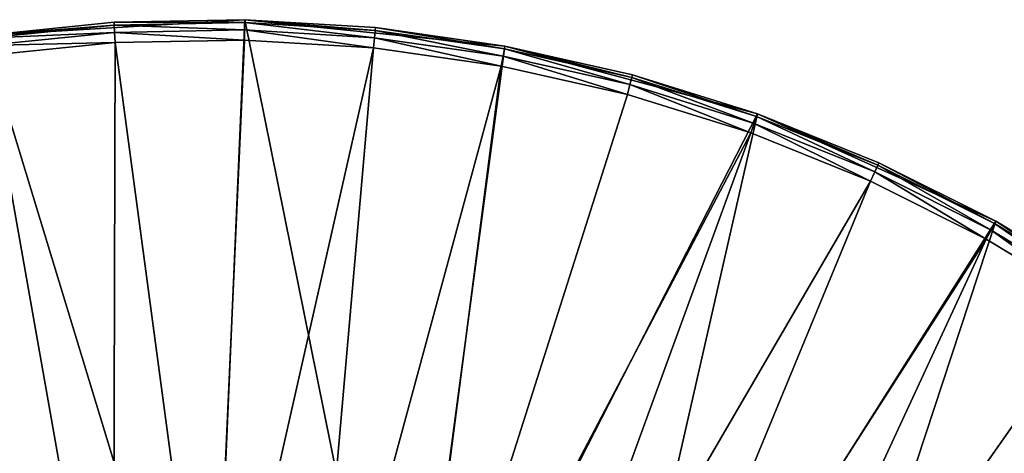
# Model space of a CAD drawing. Extents: x 0 to 80, y 0 to 208.
# Tile 32 of 33: x 35 to 60, y 197 to 208. Entities that reach past the tile are written whole.
import ezdxf

# ---------------------------------------------------------------- set-up
doc = ezdxf.new("R2010")
doc.units = 0

msp = doc.modelspace()

# ---------------------------------------------------------------- linework, layer by layer
for points in [[(34.389622, 207.604599), (40.814667, 207.991699), (40, 189.199997)], [(34.389622, 207.604599, 3.499985), (40.814667, 207.991699), (34.389622, 207.604599)], [(37.594341, 207.927597, 3.499985), (40.814667, 207.991699), (34.389622, 207.604599, 3.499985)], [(40.814667, 207.991699, 3.499985), (37.594341, 207.927597, 3.499985), (40.813305, 207.924744, 3.749996)], [(40.814667, 207.991699, 3.499985), (40.814667, 207.991699), (37.594341, 207.927597, 3.499985)], [(40, 189.199997), (40.814667, 207.991699), (44.717438, 188.668472)], [(40.814667, 207.991699, 3.499985), (40.813305, 207.924744, 3.749996), (44.022957, 207.729858, 3.749996)], [(40.814667, 207.991699), (47.218613, 207.343262), (44.717438, 188.668472)], [(40.814667, 207.991699), (40.814667, 207.991699, 3.499985), (47.218613, 207.343262)], [(40.814667, 207.991699, 3.499985), (44.029705, 207.796494, 3.499985), (47.218613, 207.343262)], [(44.029705, 207.796494, 3.499985), (40.814667, 207.991699, 3.499985), (44.022957, 207.729858, 3.749996)], [(37.598373, 207.860733, 3.749996), (37.594341, 207.927597, 3.499985), (34.389622, 207.604599, 3.499985)], [(37.598373, 207.860733, 3.749996), (34.389622, 207.604599, 3.499985), (34.399017, 207.538284, 3.749996)], [(37.609383, 207.678055, 3.932998), (37.598373, 207.860733, 3.749996), (34.399017, 207.538284, 3.749996)], [(40.813305, 207.924744, 3.749996), (37.594341, 207.927597, 3.499985), (37.598373, 207.860733, 3.749996)], [(40.813305, 207.924744, 3.749996), (37.598373, 207.860733, 3.749996), (40.80957, 207.741745, 3.932998)], [(40.80957, 207.741745, 3.932998), (37.598373, 207.860733, 3.749996), (37.609383, 207.678055, 3.932998)], [(40.80957, 207.741745, 3.932998), (37.609383, 207.678055, 3.932998), (40.804482, 207.491821, 3.999993)], [(40.80957, 207.741745, 3.932998), (40.804482, 207.491821, 3.999993), (43.979332, 207.299057, 3.999993)], [(40.813305, 207.924744, 3.749996), (40.80957, 207.741745, 3.932998), (44.004517, 207.547791, 3.932998)], [(44.004517, 207.547791, 3.932998), (40.80957, 207.741745, 3.932998), (43.979332, 207.299057, 3.999993)], [(44.022957, 207.729858, 3.749996), (40.813305, 207.924744, 3.749996), (44.004517, 207.547791, 3.932998)], [(44.022957, 207.729858, 3.749996), (44.004517, 207.547791, 3.932998), (47.173492, 207.097366, 3.932998)], [(44.029705, 207.796494, 3.499985), (44.022957, 207.729858, 3.749996), (47.20652, 207.277374, 3.749996)], [(47.20652, 207.277374, 3.749996), (44.022957, 207.729858, 3.749996), (47.173492, 207.097366, 3.932998)], [(47.218613, 207.343262, 3.499985), (44.029705, 207.796494, 3.499985), (47.20652, 207.277374, 3.749996)], [(44.029705, 207.796494, 3.499985), (47.218613, 207.343262, 3.499985), (47.218613, 207.343262)], [(28.109856, 206.19194), (34.389622, 207.604599), (35.282551, 188.668472)], [(34.389622, 207.604599), (40, 189.199997), (35.282551, 188.668472)], [(37.609383, 207.678055, 3.932998), (34.399017, 207.538284, 3.749996), (34.424686, 207.357071, 3.932998)], [(37.62442, 207.428497, 3.999993), (37.609383, 207.678055, 3.932998), (34.424686, 207.357071, 3.932998)], [(40.804482, 207.491821, 3.999993), (37.609383, 207.678055, 3.932998), (37.62442, 207.428497, 3.999993)], [(40.804482, 207.491821, 3.999993), (37.62442, 207.428497, 3.999993), (40, 189.700012, 3.999993)], [(43.979332, 207.299057, 3.999993), (40.804482, 207.491821, 3.999993), (40, 189.700012, 3.999993)], [(44.004517, 207.547791, 3.932998), (43.979332, 207.299057, 3.999993), (47.12838, 206.851471, 3.999993)], [(47.173492, 207.097366, 3.932998), (44.004517, 207.547791, 3.932998), (47.12838, 206.851471, 3.999993)], [(37.62442, 207.428497, 3.999993), (34.424686, 207.357071, 3.932998), (34.459755, 207.109543, 3.999993)], [(37.62442, 207.428497, 3.999993), (34.459755, 207.109543, 3.999993), (37.570374, 189.563553, 3.999993)], [(40, 189.700012, 3.999993), (37.62442, 207.428497, 3.999993), (37.570374, 189.563553, 3.999993)], [(43.979332, 207.299057, 3.999993), (40, 189.700012, 3.999993), (42.429626, 189.563553, 3.999993)], [(47.12838, 206.851471, 3.999993), (43.979332, 207.299057, 3.999993), (42.429626, 189.563553, 3.999993)], [(47.218613, 207.343262), (53.435638, 205.676041), (44.717438, 188.668472)], [(47.20652, 207.277374, 3.749996), (47.173492, 207.097366, 3.932998), (50.295963, 206.393433, 3.932998)], [(47.218613, 207.343262, 3.499985), (47.20652, 207.277374, 3.749996), (50.343365, 206.570206, 3.749996)], [(50.343365, 206.570206, 3.749996), (47.20652, 207.277374, 3.749996), (50.295963, 206.393433, 3.932998)], [(47.218613, 207.343262), (50.360718, 206.634903, 3.499985), (53.435638, 205.676041)], [(50.360718, 206.634903, 3.499985), (47.218613, 207.343262, 3.499985), (50.343365, 206.570206, 3.749996)], [(47.218613, 207.343262), (47.218613, 207.343262, 3.499985), (50.360718, 206.634903, 3.499985)], [(37.570374, 189.563553, 3.999993), (34.459755, 207.109543, 3.999993), (35.171291, 189.15593, 3.999993)], [(47.173492, 207.097366, 3.932998), (47.12838, 206.851471, 3.999993), (50.231205, 206.151962, 3.999993)], [(50.295963, 206.393433, 3.932998), (47.173492, 207.097366, 3.932998), (50.231205, 206.151962, 3.999993)], [(47.12838, 206.851471, 3.999993), (42.429626, 189.563553, 3.999993), (44.828705, 189.15593, 3.999993)], [(50.231205, 206.151962, 3.999993), (47.12838, 206.851471, 3.999993), (44.828705, 189.15593, 3.999993)], [(50.343365, 206.570206, 3.749996), (50.295963, 206.393433, 3.932998), (53.351665, 205.440567, 3.932998)], [(50.360718, 206.634903, 3.499985), (50.343365, 206.570206, 3.749996), (53.413139, 205.612946, 3.749996)], [(53.413139, 205.612946, 3.749996), (50.343365, 206.570206, 3.749996), (53.351665, 205.440567, 3.932998)], [(53.435638, 205.676041, 3.499985), (50.360718, 206.634903, 3.499985), (53.413139, 205.612946, 3.749996)], [(50.360718, 206.634903, 3.499985), (53.435638, 205.676041, 3.499985), (53.435638, 205.676041)], [(50.295963, 206.393433, 3.932998), (50.231205, 206.151962, 3.999993), (53.267693, 205.205078, 3.999993)], [(53.351665, 205.440567, 3.932998), (50.295963, 206.393433, 3.932998), (53.267693, 205.205078, 3.999993)], [(22.137978, 203.790344), (28.109856, 206.19194), (35.282551, 188.668472)], [(53.267693, 205.205078, 3.999993), (50.231205, 206.151962, 3.999993), (44.828705, 189.15593, 3.999993)], [(44.717438, 188.668472), (53.435638, 205.676041), (49.198338, 187.10054)], [(53.435638, 205.676041), (59.304756, 203.033218), (49.198338, 187.10054)], [(53.413139, 205.612946, 3.749996), (53.351665, 205.440567, 3.932998), (56.320797, 204.244934, 3.932998)], [(53.435638, 205.676041, 3.499985), (53.413139, 205.612946, 3.749996), (56.395939, 204.411789, 3.749996)], [(56.395939, 204.411789, 3.749996), (53.413139, 205.612946, 3.749996), (56.320797, 204.244934, 3.932998)], [(53.435638, 205.676041), (53.435638, 205.676041, 3.499985), (59.304756, 203.033218)], [(53.435638, 205.676041, 3.499985), (56.423443, 204.472885, 3.499985), (59.304756, 203.033218)], [(56.423443, 204.472885, 3.499985), (53.435638, 205.676041, 3.499985), (56.395939, 204.411789, 3.749996)], [(53.351665, 205.440567, 3.932998), (53.267693, 205.205078, 3.999993), (56.218151, 204.016968, 3.999993)], [(56.320797, 204.244934, 3.932998), (53.351665, 205.440567, 3.932998), (56.218151, 204.016968, 3.999993)], [(53.267693, 205.205078, 3.999993), (44.828705, 189.15593, 3.999993), (47.167057, 188.482269, 3.999993)], [(56.218151, 204.016968, 3.999993), (53.267693, 205.205078, 3.999993), (47.167057, 188.482269, 3.999993)], [(56.395939, 204.411789, 3.749996), (56.320797, 204.244934, 3.932998), (59.184101, 202.81427, 3.932998)], [(56.423443, 204.472885, 3.499985), (56.395939, 204.411789, 3.749996), (59.272427, 202.974564, 3.749996)], [(59.272427, 202.974564, 3.749996), (56.395939, 204.411789, 3.749996), (59.184101, 202.81427, 3.932998)], [(59.304756, 203.033218, 3.499985), (56.423443, 204.472885, 3.499985), (59.272427, 202.974564, 3.749996)], [(56.423443, 204.472885, 3.499985), (59.304756, 203.033218, 3.499985), (59.304756, 203.033218)], [(56.320797, 204.244934, 3.932998), (56.218151, 204.016968, 3.999993), (59.063446, 202.595306, 3.999993)], [(59.184101, 202.81427, 3.932998), (56.320797, 204.244934, 3.932998), (59.063446, 202.595306, 3.999993)], [(56.218151, 204.016968, 3.999993), (47.167057, 188.482269, 3.999993), (49.415276, 187.551025, 3.999993)], [(59.063446, 202.595306, 3.999993), (56.218151, 204.016968, 3.999993), (49.415276, 187.551025, 3.999993)], [(22.137978, 203.790344), (35.282551, 188.668472), (30.801661, 187.10054)], [(49.198338, 187.10054), (59.304756, 203.033218), (53.217979, 184.574829)], [(59.304756, 203.033218), (64.673988, 199.483246), (53.217979, 184.574829)], [(59.272427, 202.974564, 3.749996), (59.184101, 202.81427, 3.932998), (61.923016, 201.157867, 3.932998)], [(59.304756, 203.033218, 3.499985), (59.272427, 202.974564, 3.749996), (62.023949, 201.310532, 3.749996)], [(62.023949, 201.310532, 3.749996), (59.272427, 202.974564, 3.749996), (61.923016, 201.157867, 3.932998)], [(59.304756, 203.033218), (59.304756, 203.033218, 3.499985), (64.673988, 199.483246)], [(59.304756, 203.033218, 3.499985), (62.060898, 201.366409, 3.499985), (64.673988, 199.483246)], [(62.060898, 201.366409, 3.499985), (59.304756, 203.033218, 3.499985), (62.023949, 201.310532, 3.749996)], [(59.184101, 202.81427, 3.932998), (59.063446, 202.595306, 3.999993), (61.785137, 200.949326, 3.999993)], [(61.923016, 201.157867, 3.932998), (59.184101, 202.81427, 3.932998), (61.785137, 200.949326, 3.999993)], [(59.063446, 202.595306, 3.999993), (49.415276, 187.551025, 3.999993), (51.545094, 186.373917, 3.999993)], [(61.785137, 200.949326, 3.999993), (59.063446, 202.595306, 3.999993), (51.545094, 186.373917, 3.999993)], [(64.365562, 199.089706, 3.999993), (61.785137, 200.949326, 3.999993), (51.545094, 186.373917, 3.999993)], [(53.217979, 184.574829), (64.673988, 199.483246), (56.574825, 181.217987)], [(64.673988, 199.483246), (69.404305, 195.118027), (56.574825, 181.217987)], [(64.365562, 199.089706, 3.999993), (51.545094, 186.373917, 3.999993), (53.529728, 184.965744, 3.999993)], [(66.78801, 197.028488, 3.999993), (64.365562, 199.089706, 3.999993), (53.529728, 184.965744, 3.999993)]]:
    msp.add_3dface(points)

doc.saveas('drawing.dxf')
